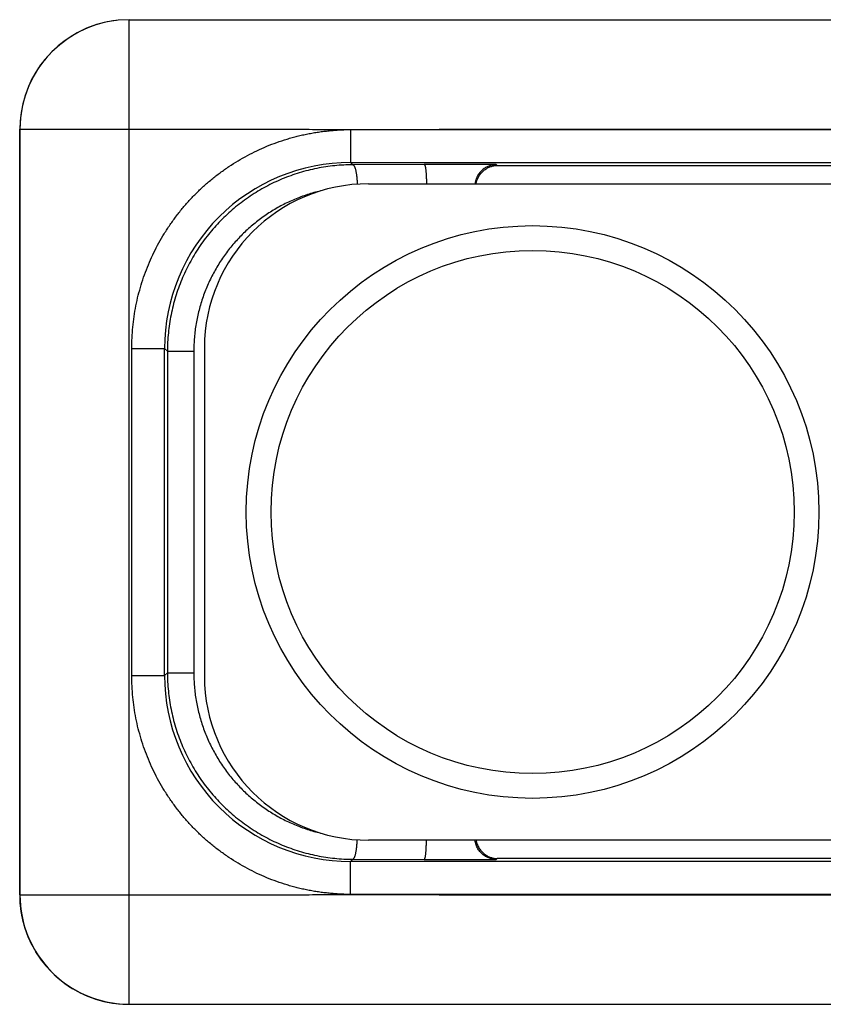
# Model space of a CAD drawing. Header units: inches. Extents: x 0 to 34, y 0 to 22.
# Tile 29 of 36: x 14.6 to 16.1, y 17.1 to 18.9. Entities that reach past the tile are written whole.
import ezdxf

# ---------------------------------------------------------------- set-up
doc = ezdxf.new("R2010")
doc.units = ezdxf.units.IN
doc.header["$LTSCALE"] = 1.87
doc.header["$MEASUREMENT"] = 0
doc.layers.get('0').update_dxf_attribs({"linetype": 'CONTINUOUS'})

msp = doc.modelspace()

# ---------------------------------------------------------------- linework, layer by layer
at = {"color": 7, "linetype": 'CONTINUOUS'}
for p, q in [((14.8099, 18.8915), (16.1162, 18.8915)), ((14.8099, 18.8915), (14.81, 18.8915)), ((14.81, 17.0915), (14.81, 18.8915)), ((14.6098, 18.6915), (14.6096, 17.2915)), ((14.6098, 18.6915), (14.6098, 18.6915)), ((14.6098, 18.6915), (14.81, 18.6915)), ((14.61, 17.2915), (14.61, 18.6915)), ((15.2144, 18.6907), (16.0976, 18.6905)), ((15.2144, 18.6905), (15.2144, 18.6305)), ((15.2144, 18.6305), (15.2186, 18.6263)), ((15.2144, 18.6305), (16.0976, 18.6305)), ((15.3493, 18.6268), (15.2186, 18.6263)), ((15.481, 18.6268), (15.3493, 18.6268)), ((15.4828, 18.625), (15.481, 18.6268)), ((15.4828, 18.625), (16.131, 18.625)), ((15.2474, 18.5915), (16.1274, 18.5915)), ((14.8145, 17.6925), (14.8145, 18.2905)), ((14.8145, 18.2905), (14.8745, 18.2905)), ((14.8745, 17.6925), (14.8745, 18.2905)), ((14.8745, 18.2905), (14.8797, 18.2853)), ((14.9474, 18.2915), (14.9474, 17.6915)), ((14.8797, 18.2853), (14.8797, 17.6977)), ((14.8797, 18.2853), (14.9279, 18.2853)), ((14.9279, 18.2853), (14.9279, 17.6977)), ((14.8797, 17.6977), (14.8745, 17.6925)), ((14.8797, 17.6977), (14.9279, 17.6977)), ((14.8145, 17.6925), (14.8745, 17.6925)), ((16.1274, 17.3915), (15.2474, 17.3915)), ((15.2186, 17.3567), (15.2144, 17.3525)), ((15.2144, 17.2925), (15.2144, 17.3525)), ((16.0976, 17.3525), (15.2144, 17.3525)), ((15.2186, 17.3567), (15.3493, 17.3562)), ((15.3493, 17.3562), (15.481, 17.3562)), ((15.481, 17.3562), (15.4828, 17.358)), ((16.131, 17.358), (15.4828, 17.358)), ((14.6096, 17.2915), (14.6101, 17.2769)), ((14.6096, 17.2915), (14.6096, 17.2915)), ((14.6096, 17.2915), (14.81, 17.2915)), ((16.0976, 17.2925), (15.2144, 17.2923)), ((14.6101, 17.277), (14.6119, 17.2612)), ((14.6119, 17.2613), (14.6149, 17.2457)), ((14.6149, 17.2458), (14.6191, 17.2304)), ((14.6191, 17.2305), (14.6246, 17.2155)), ((14.6245, 17.2156), (14.6312, 17.2011)), ((14.6311, 17.2012), (14.6389, 17.1873)), ((14.6388, 17.1874), (14.6476, 17.1741)), ((14.6476, 17.1742), (14.6574, 17.1617)), ((14.6574, 17.1618), (14.6682, 17.15)), ((14.6681, 17.1501), (14.6798, 17.1393)), ((14.6797, 17.1394), (14.6923, 17.1295)), ((14.6922, 17.1296), (14.7055, 17.1207)), ((14.7054, 17.1208), (14.7193, 17.113)), ((14.7192, 17.1131), (14.7337, 17.1065)), ((14.7336, 17.1065), (14.7486, 17.101)), ((14.7485, 17.1011), (14.7638, 17.0968)), ((14.7637, 17.0968), (14.7794, 17.0938)), ((14.7793, 17.0938), (14.7863, 17.0929)), ((14.8096, 17.0915), (16.8258, 17.0915))]:
    msp.add_line(p, q, dxfattribs=at)
msp.add_lwpolyline([(14.7867, 18.8902), (14.7797, 18.8892), (14.7641, 18.8862), (14.7489, 18.882), (14.734, 18.8766), (14.7196, 18.87), (14.7057, 18.8623), (14.6926, 18.8535), (14.6801, 18.8437), (14.6684, 18.833), (14.6577, 18.8213), (14.6479, 18.8089), (14.6391, 18.7957), (14.6314, 18.7819), (14.6248, 18.7675), (14.6194, 18.7526), (14.6151, 18.7374), (14.6121, 18.7218), (14.6103, 18.7061), (14.6098, 18.6915)], dxfattribs=at)
for radius in [0.5235, 0.4782]:
    msp.add_circle((15.5474, 17.9915), radius, dxfattribs=at)
for centre, radius, start, end in [((14.8098, 18.6915), 0.2, 90.0003, 179.9877), ((14.81, 18.6915), 0.2, 90.0428, 180.005), ((15.2144, 18.2906), 0.3399, 89.9916, 180.0084), ((15.2474, 18.2915), 0.3, 90, 180), ((15.2144, 17.6924), 0.3399, 179.9916, 270.0084), ((15.2474, 17.6915), 0.3, 180, 270), ((14.8096, 17.2915), 0.2, 179.9939, 263.3112), ((14.81, 17.2915), 0.2, 179.995, 269.995), ((14.8096, 17.2916), 0.2001, 263.3074, 269.9998)]:
    msp.add_arc(centre, radius, start, end, dxfattribs=at)
for points, knots in [([(14.81, 18.6915), (14.8268, 18.6915), (14.8521, 18.6915), (14.8858, 18.6915), (14.9111, 18.6915), (14.9322, 18.6915), (14.949, 18.6915), (14.9659, 18.6915), (14.9869, 18.6916), (15.0122, 18.6916), (15.0333, 18.6916), (15.0501, 18.6916), (15.0628, 18.6916), (15.0754, 18.6915), (15.088, 18.6915), (15.1007, 18.6914), (15.1175, 18.6913), (15.1386, 18.6911), (15.1639, 18.6909), (15.1891, 18.6908), (15.206, 18.6907), (15.2144, 18.6907)], [0, 0, 0, 0, 0.125, 0.1875, 0.25, 0.3125, 0.34375, 0.375, 0.4375, 0.5, 0.5625, 0.59375, 0.625, 0.65625, 0.6875, 0.71875, 0.75, 0.8125, 0.875, 0.9375, 1, 1, 1, 1]), ([(14.8145, 18.2905), (14.8145, 18.2971), (14.8148, 18.3102), (14.8163, 18.3297), (14.8187, 18.3492), (14.822, 18.3686), (14.8263, 18.3877), (14.8316, 18.4067), (14.8377, 18.4253), (14.8448, 18.4436), (14.8527, 18.4616), (14.8616, 18.4791), (14.8712, 18.4962), (14.8818, 18.5128), (14.8931, 18.5289), (14.9051, 18.5444), (14.918, 18.5592), (14.9315, 18.5735), (14.9457, 18.587), (14.9606, 18.5998), (14.9761, 18.6119), (14.9921, 18.6232), (15.0087, 18.6337), (15.0258, 18.6434), (15.0434, 18.6522), (15.0613, 18.6602), (15.0796, 18.6672), (15.0952, 18.6724), (15.1078, 18.676), (15.1172, 18.6785), (15.1268, 18.6808), (15.1364, 18.6828), (15.1444, 18.6843), (15.1509, 18.6854), (15.1557, 18.6862), (15.1606, 18.6868), (15.1655, 18.6875), (15.1704, 18.688), (15.1752, 18.6885), (15.1801, 18.689), (15.1842, 18.6893), (15.1875, 18.6896), (15.1907, 18.6898), (15.1948, 18.6901), (15.1997, 18.6903), (15.2062, 18.6906), (15.2112, 18.6907), (15.2144, 18.6907)], [0, 0, 0, 0, 0.031249, 0.062499, 0.093748, 0.124998, 0.156248, 0.187497, 0.218747, 0.249996, 0.281246, 0.312495, 0.343745, 0.374994, 0.406244, 0.437493, 0.468743, 0.499992, 0.531242, 0.562491, 0.593741, 0.62499, 0.65624, 0.687489, 0.718739, 0.749988, 0.781238, 0.812487, 0.828113, 0.843738, 0.859364, 0.874991, 0.890618, 0.898432, 0.906245, 0.914057, 0.921868, 0.929679, 0.937491, 0.945304, 0.953119, 0.957026, 0.960934, 0.96875, 0.976564, 0.984378, 1, 1, 1, 1]), ([(15.2144, 18.6907), (15.2332, 18.6907), (15.2709, 18.6908), (15.3273, 18.6909), (15.3838, 18.6911), (15.4308, 18.6913), (15.4685, 18.6914), (15.4967, 18.6915), (15.5249, 18.6915), (15.5531, 18.6916), (15.5813, 18.6916), (15.619, 18.6916), (15.666, 18.6916), (15.7225, 18.6916), (15.7695, 18.6915), (15.8071, 18.6915), (15.8448, 18.6915), (15.8918, 18.6915), (15.9483, 18.6915), (16.0235, 18.6915), (16.08, 18.6915), (16.1176, 18.6915)], [0, 0, 0, 0, 0.0625, 0.125, 0.1875, 0.25, 0.28125, 0.3125, 0.34375, 0.375, 0.40625, 0.4375, 0.5, 0.5625, 0.625, 0.65625, 0.6875, 0.75, 0.8125, 0.875, 1, 1, 1, 1]), ([(15.2186, 18.6263), (15.2131, 18.6263), (15.2021, 18.626), (15.1856, 18.6247), (15.1692, 18.6226), (15.1529, 18.6198), (15.1367, 18.6161), (15.1208, 18.6117), (15.105, 18.6064), (15.0896, 18.6004), (15.0744, 18.5937), (15.0596, 18.5862), (15.0452, 18.578), (15.0311, 18.5691), (15.0175, 18.5595), (15.0044, 18.5493), (14.9918, 18.5384), (14.9797, 18.5269), (14.9682, 18.5148), (14.9573, 18.5022), (14.947, 18.489), (14.9373, 18.4753), (14.9284, 18.4612), (14.9201, 18.4466), (14.9126, 18.4316), (14.9057, 18.4163), (14.8997, 18.4007), (14.8944, 18.3847), (14.8899, 18.3685), (14.8862, 18.3521), (14.8833, 18.3356), (14.8813, 18.3189), (14.88, 18.3021), (14.8797, 18.2909), (14.8797, 18.2853)], [0, 0, 0, 0, 0.030983, 0.061971, 0.092963, 0.123963, 0.154974, 0.185997, 0.217035, 0.248089, 0.279162, 0.310255, 0.341369, 0.372507, 0.403668, 0.434854, 0.466066, 0.497303, 0.528566, 0.559855, 0.59117, 0.622509, 0.653873, 0.685259, 0.716667, 0.748095, 0.779542, 0.811005, 0.842482, 0.873971, 0.90547, 0.936976, 0.968488, 1, 1, 1, 1]), ([(15.2186, 18.6263), (15.2187, 18.6263), (15.219, 18.6262), (15.2193, 18.6261), (15.2197, 18.6258), (15.2201, 18.6255), (15.2204, 18.6251), (15.2208, 18.6247), (15.2211, 18.6241), (15.2215, 18.6235), (15.2218, 18.6228), (15.2222, 18.622), (15.2225, 18.6211), (15.2229, 18.6199), (15.2234, 18.6181), (15.224, 18.6158), (15.2245, 18.6133), (15.225, 18.6105), (15.2254, 18.6076), (15.2258, 18.6045), (15.2261, 18.6012), (15.2265, 18.5966), (15.2266, 18.5931), (15.2267, 18.5908)], [0, 0, 0, 0, 0.009981, 0.020573, 0.032129, 0.044919, 0.059132, 0.074901, 0.092307, 0.111403, 0.132213, 0.154747, 0.178999, 0.204949, 0.26183, 0.325094, 0.394342, 0.469099, 0.548828, 0.632939, 0.720797, 0.811732, 1, 1, 1, 1]), ([(15.3493, 18.6268), (15.3494, 18.6268), (15.3494, 18.6268), (15.3495, 18.6267), (15.3496, 18.6266), (15.3497, 18.6265), (15.3499, 18.6263), (15.3501, 18.626), (15.3503, 18.6256), (15.3504, 18.6251), (15.3506, 18.6246), (15.3508, 18.624), (15.351, 18.6233), (15.3512, 18.6222), (15.3515, 18.6207), (15.3518, 18.6187), (15.3521, 18.6164), (15.3523, 18.6139), (15.3526, 18.6112), (15.3528, 18.6082), (15.353, 18.6051), (15.3531, 18.6019), (15.3533, 18.5985), (15.3534, 18.595), (15.3534, 18.5927), (15.3534, 18.5915)], [0, 0, 0, 0, 0.002666, 0.005532, 0.008683, 0.012183, 0.020395, 0.030414, 0.042353, 0.056271, 0.072189, 0.09011, 0.110024, 0.131906, 0.181454, 0.238442, 0.30247, 0.373068, 0.449701, 0.531781, 0.618664, 0.709666, 0.804064, 0.901101, 1, 1, 1, 1]), ([(15.481, 18.6268), (15.48, 18.6268), (15.4779, 18.6266), (15.4748, 18.6262), (15.4718, 18.6255), (15.4687, 18.6246), (15.4657, 18.6234), (15.4628, 18.622), (15.4599, 18.6202), (15.4572, 18.6182), (15.4545, 18.6159), (15.452, 18.6133), (15.4496, 18.6104), (15.4475, 18.6072), (15.4459, 18.6043), (15.4448, 18.6018), (15.4441, 18.5998), (15.4434, 18.5978), (15.4428, 18.5958), (15.4424, 18.5937), (15.4422, 18.5922), (15.4421, 18.5915)], [0, 0, 0, 0, 0.05409, 0.108445, 0.163222, 0.218608, 0.274793, 0.331971, 0.390344, 0.450125, 0.511535, 0.574793, 0.640108, 0.707652, 0.77753, 0.813353, 0.849737, 0.886651, 0.924053, 0.961861, 1, 1, 1, 1]), ([(15.4441, 18.5915), (15.4442, 18.5922), (15.4445, 18.5936), (15.4452, 18.5963), (15.4463, 18.5995), (15.4479, 18.6031), (15.4499, 18.6064), (15.452, 18.6095), (15.4543, 18.6123), (15.4568, 18.6147), (15.4595, 18.6169), (15.4622, 18.6188), (15.465, 18.6204), (15.4679, 18.6218), (15.4708, 18.623), (15.4737, 18.6238), (15.4767, 18.6245), (15.4797, 18.6249), (15.4818, 18.625), (15.4828, 18.625)], [0, 0, 0, 0, 0.038101, 0.075822, 0.149806, 0.221634, 0.291171, 0.358442, 0.423568, 0.486727, 0.548124, 0.607966, 0.666466, 0.723824, 0.780234, 0.83588, 0.890942, 0.945598, 1, 1, 1, 1]), ([(15.1596, 18.5784), (15.1555, 18.5774), (15.1475, 18.5754), (15.1356, 18.5718), (15.1238, 18.5677), (15.1122, 18.5631), (15.1008, 18.558), (15.0858, 18.5506), (15.0714, 18.5423), (15.0575, 18.533), (15.0473, 18.5257), (15.0375, 18.5179), (15.0279, 18.5097), (15.0188, 18.5011), (15.007, 18.4892), (14.9932, 18.4733), (14.9808, 18.4563), (14.9718, 18.4421), (14.9654, 18.4312), (14.9596, 18.42), (14.9541, 18.4085), (14.9492, 18.3968), (14.9433, 18.381), (14.9371, 18.3608), (14.9327, 18.3401), (14.9302, 18.3233), (14.9289, 18.3107), (14.9281, 18.298), (14.9279, 18.2895), (14.9279, 18.2853)], [0, 0, 0, 0, 0.030909, 0.061833, 0.092772, 0.123729, 0.154705, 0.185702, 0.24775, 0.278818, 0.30991, 0.34103, 0.372176, 0.40335, 0.434551, 0.497023, 0.559603, 0.590939, 0.622301, 0.653686, 0.685094, 0.716523, 0.747971, 0.810906, 0.873897, 0.905414, 0.936938, 0.968469, 1, 1, 1, 1]), ([(14.8797, 17.6977), (14.8797, 17.6921), (14.88, 17.6809), (14.8813, 17.6641), (14.8833, 17.6475), (14.8862, 17.6309), (14.8899, 17.6145), (14.8944, 17.5983), (14.8997, 17.5824), (14.9057, 17.5667), (14.9126, 17.5514), (14.9201, 17.5364), (14.9284, 17.5218), (14.9373, 17.5077), (14.947, 17.494), (14.9573, 17.4808), (14.9682, 17.4682), (14.9797, 17.4561), (14.9918, 17.4446), (15.0044, 17.4337), (15.0175, 17.4235), (15.0311, 17.4139), (15.0452, 17.405), (15.0596, 17.3968), (15.0744, 17.3893), (15.0896, 17.3826), (15.105, 17.3766), (15.1208, 17.3714), (15.1367, 17.3669), (15.1529, 17.3632), (15.1692, 17.3604), (15.1856, 17.3583), (15.2021, 17.357), (15.2131, 17.3567), (15.2186, 17.3567)], [0, 0, 0, 0, 0.031512, 0.063024, 0.09453, 0.126029, 0.157518, 0.188995, 0.220458, 0.251905, 0.283333, 0.314741, 0.346127, 0.377491, 0.40883, 0.440145, 0.471434, 0.502697, 0.533934, 0.565146, 0.596332, 0.627493, 0.658631, 0.689745, 0.720838, 0.751911, 0.782965, 0.814003, 0.845026, 0.876037, 0.907037, 0.938029, 0.969017, 1, 1, 1, 1]), ([(14.9279, 17.6977), (14.9279, 17.6935), (14.9281, 17.685), (14.9289, 17.6723), (14.9302, 17.6597), (14.9327, 17.643), (14.9371, 17.6222), (14.9433, 17.602), (14.9492, 17.5862), (14.9541, 17.5745), (14.9596, 17.563), (14.9674, 17.5481), (14.9784, 17.5301), (14.9932, 17.5097), (15.007, 17.4938), (15.0188, 17.4819), (15.0279, 17.4733), (15.0375, 17.4651), (15.0473, 17.4573), (15.0575, 17.45), (15.0714, 17.4408), (15.0858, 17.4324), (15.1008, 17.425), (15.1122, 17.4199), (15.1238, 17.4153), (15.1356, 17.4112), (15.1475, 17.4076), (15.1555, 17.4056), (15.1596, 17.4046)], [0, 0, 0, 0, 0.031531, 0.063063, 0.094588, 0.126105, 0.189096, 0.252032, 0.283481, 0.314911, 0.346319, 0.377704, 0.440389, 0.50297, 0.565443, 0.596645, 0.627819, 0.658966, 0.690085, 0.721179, 0.752246, 0.814296, 0.845293, 0.876269, 0.907227, 0.938166, 0.96909, 1, 1, 1, 1]), ([(15.2144, 17.2923), (15.2112, 17.2923), (15.2062, 17.2924), (15.1997, 17.2927), (15.1948, 17.2929), (15.1907, 17.2932), (15.1875, 17.2935), (15.1842, 17.2937), (15.1801, 17.294), (15.1752, 17.2945), (15.1704, 17.295), (15.1655, 17.2955), (15.1606, 17.2962), (15.1557, 17.2969), (15.1509, 17.2976), (15.1444, 17.2987), (15.1364, 17.3002), (15.1268, 17.3022), (15.1172, 17.3045), (15.1078, 17.307), (15.0952, 17.3106), (15.0796, 17.3158), (15.0613, 17.3228), (15.0434, 17.3308), (15.0258, 17.3396), (15.0087, 17.3493), (14.9921, 17.3598), (14.9761, 17.3711), (14.9606, 17.3832), (14.9457, 17.396), (14.9315, 17.4096), (14.918, 17.4238), (14.9051, 17.4387), (14.8931, 17.4541), (14.8818, 17.4702), (14.8712, 17.4868), (14.8616, 17.5039), (14.8527, 17.5214), (14.8448, 17.5394), (14.8377, 17.5577), (14.8316, 17.5763), (14.8263, 17.5953), (14.822, 17.6144), (14.8187, 17.6338), (14.8163, 17.6533), (14.8148, 17.6728), (14.8145, 17.6859), (14.8145, 17.6925)], [0, 0, 0, 0, 0.015622, 0.023436, 0.03125, 0.039066, 0.042974, 0.046881, 0.054696, 0.062509, 0.070321, 0.078132, 0.085943, 0.093755, 0.101568, 0.109382, 0.125009, 0.140636, 0.156262, 0.171887, 0.187513, 0.218762, 0.250012, 0.281261, 0.312511, 0.34376, 0.37501, 0.406259, 0.437509, 0.468758, 0.500008, 0.531257, 0.562507, 0.593756, 0.625006, 0.656255, 0.687505, 0.718754, 0.750004, 0.781253, 0.812503, 0.843752, 0.875002, 0.906252, 0.937501, 0.968751, 1, 1, 1, 1]), ([(15.2186, 17.3567), (15.2187, 17.3567), (15.219, 17.3568), (15.2193, 17.3569), (15.2197, 17.3572), (15.2201, 17.3575), (15.2204, 17.3579), (15.2208, 17.3584), (15.2211, 17.3589), (15.2215, 17.3595), (15.2218, 17.3602), (15.2222, 17.361), (15.2225, 17.3619), (15.2229, 17.3631), (15.2234, 17.3649), (15.224, 17.3672), (15.2245, 17.3697), (15.225, 17.3725), (15.2254, 17.3754), (15.2258, 17.3786), (15.2261, 17.3818), (15.2265, 17.3864), (15.2266, 17.3899), (15.2267, 17.3922)], [0, 0, 0, 0, 0.009981, 0.020573, 0.032129, 0.044919, 0.059132, 0.074901, 0.092307, 0.111403, 0.132213, 0.154747, 0.178999, 0.204949, 0.26183, 0.325094, 0.394342, 0.469099, 0.548828, 0.632939, 0.720797, 0.811732, 1, 1, 1, 1]), ([(15.3493, 17.3562), (15.3494, 17.3562), (15.3494, 17.3563), (15.3495, 17.3563), (15.3496, 17.3564), (15.3497, 17.3565), (15.3499, 17.3567), (15.3501, 17.357), (15.3503, 17.3574), (15.3504, 17.3579), (15.3506, 17.3584), (15.3508, 17.359), (15.351, 17.3597), (15.3512, 17.3608), (15.3515, 17.3623), (15.3518, 17.3643), (15.3521, 17.3666), (15.3523, 17.3691), (15.3526, 17.3718), (15.3528, 17.3748), (15.353, 17.3779), (15.3531, 17.3811), (15.3533, 17.3845), (15.3534, 17.388), (15.3534, 17.3903), (15.3534, 17.3915)], [0, 0, 0, 0, 0.002666, 0.005532, 0.008683, 0.012183, 0.020395, 0.030414, 0.042353, 0.056271, 0.072189, 0.09011, 0.110024, 0.131906, 0.181454, 0.238442, 0.30247, 0.373068, 0.449701, 0.531781, 0.618664, 0.709666, 0.804064, 0.901101, 1, 1, 1, 1]), ([(15.481, 17.3562), (15.48, 17.3562), (15.4779, 17.3564), (15.4748, 17.3568), (15.4718, 17.3575), (15.4687, 17.3584), (15.4657, 17.3596), (15.4628, 17.3611), (15.4599, 17.3628), (15.4572, 17.3648), (15.4545, 17.3671), (15.452, 17.3697), (15.4496, 17.3726), (15.4475, 17.3758), (15.4456, 17.3794), (15.444, 17.3832), (15.4428, 17.3872), (15.4423, 17.3901), (15.4421, 17.3915)], [0, 0, 0, 0, 0.054094, 0.108452, 0.163233, 0.218623, 0.274812, 0.331994, 0.390371, 0.450156, 0.51157, 0.574833, 0.640152, 0.707701, 0.777583, 0.849775, 0.924066, 1, 1, 1, 1]), ([(15.4441, 17.3915), (15.4442, 17.3908), (15.4445, 17.3894), (15.4452, 17.3868), (15.4463, 17.3835), (15.4479, 17.3799), (15.4499, 17.3766), (15.452, 17.3735), (15.4543, 17.3708), (15.4568, 17.3683), (15.4595, 17.3661), (15.4622, 17.3642), (15.465, 17.3626), (15.4679, 17.3612), (15.4708, 17.36), (15.4737, 17.3592), (15.4767, 17.3585), (15.4797, 17.3581), (15.4818, 17.358), (15.4828, 17.358)], [0, 0, 0, 0, 0.038101, 0.075822, 0.149806, 0.221634, 0.291171, 0.358442, 0.423568, 0.486727, 0.548124, 0.607966, 0.666466, 0.723824, 0.780234, 0.83588, 0.890942, 0.945598, 1, 1, 1, 1]), ([(14.81, 17.2915), (14.8268, 17.2915), (14.8521, 17.2915), (14.8858, 17.2915), (14.9111, 17.2915), (14.9322, 17.2915), (14.949, 17.2915), (14.9659, 17.2915), (14.9869, 17.2914), (15.0122, 17.2914), (15.0333, 17.2914), (15.0501, 17.2914), (15.0628, 17.2914), (15.0754, 17.2915), (15.088, 17.2915), (15.1007, 17.2916), (15.1175, 17.2917), (15.1386, 17.2919), (15.1639, 17.2921), (15.1891, 17.2922), (15.206, 17.2923), (15.2144, 17.2923)], [0, 0, 0, 0, 0.125, 0.1875, 0.25, 0.3125, 0.34375, 0.375, 0.4375, 0.5, 0.5625, 0.59375, 0.625, 0.65625, 0.6875, 0.71875, 0.75, 0.8125, 0.875, 0.9375, 1, 1, 1, 1]), ([(15.2144, 17.2923), (15.2332, 17.2923), (15.2709, 17.2922), (15.3273, 17.2921), (15.3838, 17.2919), (15.4308, 17.2917), (15.4685, 17.2916), (15.4967, 17.2915), (15.5249, 17.2915), (15.5531, 17.2914), (15.5813, 17.2914), (15.619, 17.2914), (15.666, 17.2914), (15.7225, 17.2914), (15.7695, 17.2915), (15.8071, 17.2915), (15.8448, 17.2915), (15.8918, 17.2915), (15.9483, 17.2915), (16.0235, 17.2915), (16.08, 17.2915), (16.1176, 17.2915)], [0, 0, 0, 0, 0.0625, 0.125, 0.1875, 0.25, 0.28125, 0.3125, 0.34375, 0.375, 0.40625, 0.4375, 0.5, 0.5625, 0.625, 0.65625, 0.6875, 0.75, 0.8125, 0.875, 1, 1, 1, 1])]:
    msp.add_open_spline(points, degree=3, knots=knots, dxfattribs=at)

doc.saveas('drawing.dxf')
